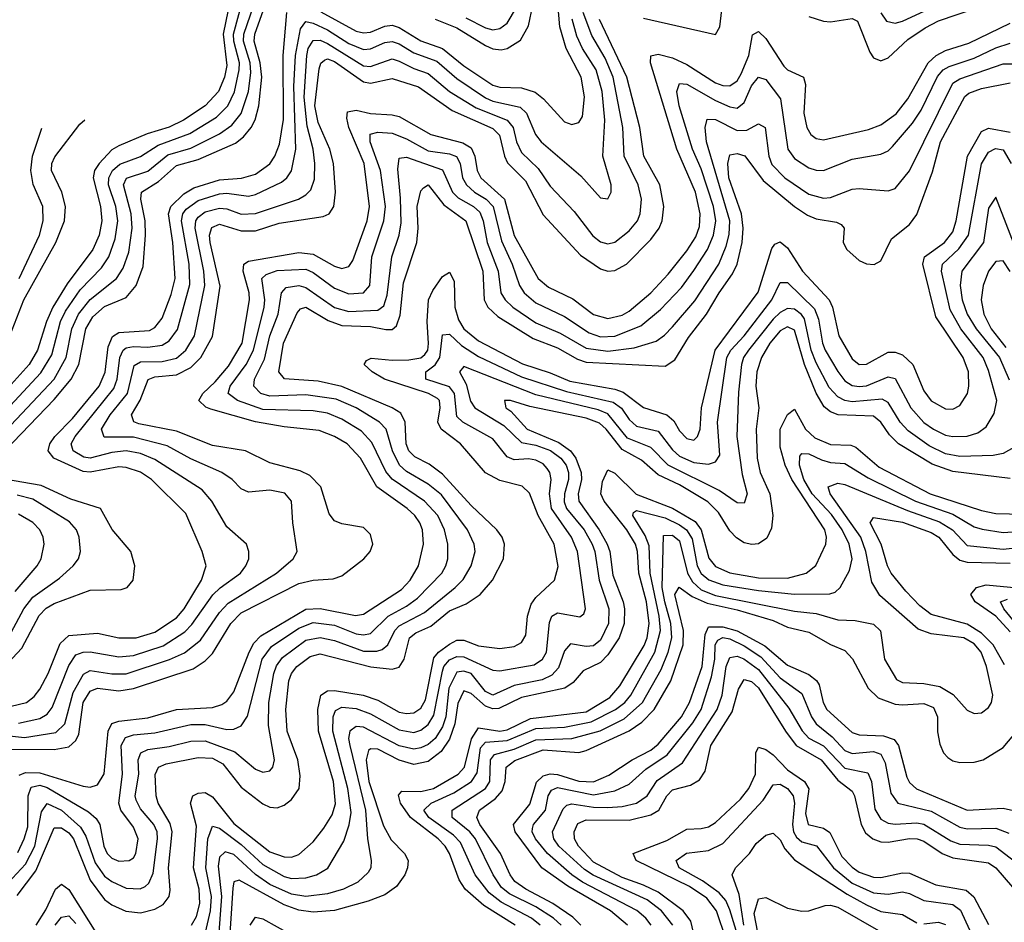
# Model space of a CAD drawing. Header units: inches. Extents: x 1305375 to 1407406, y 744550 to 841633.
# Tile 172 of 256: x 1315114 to 1317854, y 825018 to 827530. Entities that reach past the tile are written whole.
import ezdxf

# ---------------------------------------------------------------- set-up
doc = ezdxf.new("R2010")
doc.units = ezdxf.units.IN
doc.header["$MEASUREMENT"] = 0
doc.layers.add('B3812', color=7, linetype='Continuous')

msp = doc.modelspace()

# ---------------------------------------------------------------- linework, layer by layer
at = {"layer": 'B3812', "color": 5}
for points, elevation in [([(1315951.7, 827551.7), (1316050, 827498.2), (1316070, 827493), (1316090, 827495.2), (1316130, 827512.3), (1316150, 827514.8), (1316170, 827508), (1316230, 827471.1), (1316290, 827449.4), (1316350, 827401.9), (1316430, 827348), (1316450, 827342), (1316510, 827340.5), (1316547.9, 827327.9), (1316571.3, 827310), (1316630, 827246.1), (1316650, 827238.7), (1316659.3, 827240.7), (1316670, 827243.5), (1316679.5, 827260.5), (1316685, 827315), (1316675.7, 827370), (1316634.3, 827450), (1316617.1, 827510), (1316606.7, 827630)], 2080), ([(1315700.1, 827590), (1315680, 827490), (1315690, 827402), (1315683.7, 827370), (1315666.6, 827330), (1315630, 827290.3), (1315569.1, 827250), (1315530, 827230.9), (1315468, 827212), (1315390, 827179.1), (1315370, 827167.3), (1315334.4, 827130), (1315321.8, 827110), (1315318.6, 827090), (1315339, 827010), (1315342.4, 826970), (1315334.5, 826930), (1315317, 826890), (1315245.4, 826794.6), (1315205.7, 826730), (1315187.9, 826690), (1315162.9, 826610), (1315139.7, 826570), (1315030.5, 826449.5)], 2180), ([(1315050, 826416.1), (1315172.9, 826547.1), (1315202.7, 826597.3), (1315227.2, 826690), (1315241.2, 826718.8), (1315281.9, 826778.1), (1315340.9, 826839.1), (1315361.8, 826870), (1315379.6, 826920.4), (1315386.8, 826970), (1315381.2, 827010), (1315360.9, 827070), (1315361.6, 827090), (1315371.8, 827110), (1315391.9, 827128.1), (1315450, 827149.3), (1315498.8, 827181.2), (1315586.7, 827213.3), (1315661.3, 827258.7), (1315692.5, 827290), (1315711, 827329), (1315724.7, 827390), (1315724.9, 827410), (1315709.6, 827470), (1315708.7, 827490), (1315735.1, 827590)], 2160), ([(1316850, 827534.6), (1317050, 827488.6), (1317062.2, 827510), (1317071.1, 827590)], 2020), ([(1315072.3, 826330), (1315210, 826473.3), (1315257.2, 826530), (1315277.9, 826570), (1315297.4, 826670), (1315317, 826703), (1315350, 826732.2), (1315410, 826757), (1315437.4, 826790), (1315456.9, 826843.1), (1315463.5, 826930), (1315462.8, 826970), (1315450.4, 827030), (1315452.6, 827050), (1315500.2, 827079.8), (1315550, 827123.7), (1315610, 827141.3), (1315714.1, 827185.9), (1315736.5, 827203.5), (1315757.6, 827230), (1315768.5, 827251.5), (1315778.9, 827290), (1315787.2, 827370), (1315782.8, 827410), (1315766.2, 827470), (1315768.2, 827490), (1315796.9, 827570)], 2120), ([(1315074.1, 826385.9), (1315209.5, 826530), (1315242.8, 826590), (1315259.1, 826670), (1315277.4, 826710), (1315310, 826751.7), (1315382.9, 826810), (1315401.9, 826838.1), (1315417, 826883), (1315426.4, 826950), (1315424.1, 826990), (1315402.1, 827070), (1315411, 827089), (1315470, 827108.7), (1315526.3, 827153.7), (1315590, 827172.7), (1315670, 827212.3), (1315703.9, 827236.1), (1315730, 827268.8), (1315750, 827330), (1315756.7, 827383.3), (1315754.6, 827410), (1315736.9, 827470), (1315737.2, 827490), (1315765.2, 827570)], 2140), ([(1316270, 827531.2), (1316330, 827507.7), (1316410, 827457.8), (1316430, 827448.8), (1316453.5, 827446.5), (1316470, 827450.1), (1316507.1, 827472.9), (1316530, 827512.7), (1316541.3, 827570)], 2120), ([(1316355.2, 827535.2), (1316410, 827506.8), (1316430, 827502.1), (1316450, 827505.6), (1316470, 827519.9), (1316496.6, 827563.4)], 2140), ([(1317310, 827538.8), (1317350, 827525.4), (1317370, 827524.3), (1317430, 827533.2), (1317445.5, 827525.5), (1317479.6, 827439.6), (1317490, 827423.9), (1317510, 827415.3), (1317530, 827423.4), (1317585.1, 827474.9), (1317633, 827507), (1317670, 827526.4), (1317777, 827563)], 2020), ([(1317510, 827549.2), (1317525.8, 827525.8), (1317550, 827520.6), (1317570, 827525.6), (1317668.8, 827571.2)], 2040), ([(1315010, 825545.5), (1315127.5, 825532.5), (1315214, 825546), (1315238.9, 825570), (1315262.3, 825657.7), (1315291.3, 825708.7), (1315310, 825718.4), (1315370, 825709.8), (1315410, 825709.8), (1315530.8, 825749.2), (1315572.1, 825767.9), (1315616.6, 825803.4), (1315670, 825880.6), (1315694.1, 825905.9), (1315828.1, 825990), (1315874.4, 826030), (1315885.5, 826050), (1315873.4, 826130), (1315869.9, 826190), (1315851.9, 826211.9), (1315810, 826221), (1315750, 826215.4), (1315730, 826224.7), (1315704.7, 826250), (1315676, 826270), (1315590, 826307.4), (1315524.1, 826344.1), (1315430, 826367.8), (1315348.5, 826368.5), (1315341.2, 826390), (1315365.1, 826430), (1315414.1, 826490), (1315432.2, 826567.8), (1315450, 826577.5), (1315510, 826578.5), (1315550, 826588.3), (1315576, 826610), (1315600.1, 826650), (1315629.1, 826790), (1315626.3, 826830), (1315601.9, 826950), (1315603.7, 826970), (1315610, 826980.1), (1315630, 826995.5), (1315670, 827005.5), (1315690, 827003.8), (1315730, 826988.8), (1315770, 826990.3), (1315889.4, 827030.6), (1315910, 827042.2), (1315923.4, 827056.6), (1315933.6, 827086.4), (1315934.6, 827130), (1315930.2, 827170), (1315913.9, 827233.9), (1315905.5, 827314.5), (1315913, 827430), (1315916.6, 827450), (1315930, 827471.8), (1315950, 827473), (1315970, 827463.6), (1316070, 827401.5), (1316090, 827399.3), (1316150, 827421), (1316170, 827414.7), (1316210, 827394), (1316250, 827380.4), (1316310, 827330), (1316384.2, 827284.2), (1316470.5, 827250.5), (1316487.2, 827230), (1316496, 827190), (1316510, 827159.9), (1316556.1, 827116.1), (1316590, 827066.9), (1316656.4, 826996.4), (1316708.5, 826928.5), (1316730, 826912), (1316750, 826906.6), (1316770, 826910.6), (1316810, 826941.9), (1316832.4, 826970), (1316840.7, 826990), (1316843.8, 827030), (1316835.1, 827070), (1316795.9, 827150), (1316791.9, 827230), (1316764.8, 827370), (1316742.7, 827422.7), (1316705.7, 827485.7), (1316681.3, 827550)], 2040), ([(1315090, 825619.8), (1315132.7, 825630), (1315154, 825646), (1315170, 825666.5), (1315192.7, 825710), (1315226, 825794), (1315250, 825816.3), (1315330, 825822.7), (1315390, 825809.5), (1315437.4, 825810), (1315490, 825825.2), (1315550, 825865.8), (1315571, 825890), (1315619.4, 825970), (1315632.5, 826010), (1315621.3, 826050), (1315575.6, 826155.6), (1315480.3, 826250), (1315450, 826270.5), (1315410, 826284), (1315390, 826285.7), (1315310, 826270.9), (1315290, 826272.3), (1315208.9, 826310), (1315193, 826330), (1315197.9, 826350), (1315211.3, 826370), (1315260.2, 826419.8), (1315334.5, 826510), (1315351.2, 826548.8), (1315360.2, 826619.8), (1315371.9, 826648.1), (1315390, 826659.3), (1315474.8, 826665.2), (1315490, 826673.1), (1315510, 826698.9), (1315535.2, 826764.8), (1315546.2, 826810), (1315539.5, 826910), (1315528, 826990), (1315534, 827010), (1315570, 827045.2), (1315598, 827062), (1315670, 827084.7), (1315730.8, 827089.2), (1315770, 827100.1), (1315810, 827128.9), (1315824, 827150), (1315836.2, 827183.8), (1315848.1, 827251.9), (1315847.3, 827430), (1315857.4, 827550)], 2080), ([(1315050, 825499.9), (1315210, 825499.3), (1315250, 825506), (1315270, 825524), (1315278.3, 825541.7), (1315290.6, 825629.4), (1315310, 825661.3), (1315330, 825669.3), (1315390, 825662.5), (1315430, 825668.4), (1315596.4, 825723.6), (1315630, 825745.5), (1315650, 825766.4), (1315700.9, 825850), (1315730, 825879.6), (1315890, 825961), (1315930, 825970.5), (1315985.7, 825974.3), (1316010, 825982.4), (1316071.6, 826030), (1316089.3, 826050), (1316096.3, 826070), (1316090, 826097.5), (1316070, 826116.7), (1316010, 826126.6), (1315990, 826135.6), (1315974.8, 826154.8), (1315951.7, 826230), (1315921.3, 826261.3), (1315894.1, 826274.1), (1315810, 826296.5), (1315742, 826330), (1315650, 826344.6), (1315550, 826384.7), (1315445.1, 826405.1), (1315431.2, 826411.2), (1315424.5, 826430), (1315449.2, 826470.8), (1315471.1, 826528.9), (1315490, 826536.5), (1315550, 826542), (1315590, 826561.7), (1315617.4, 826590), (1315650, 826647.9), (1315671.6, 826788.4), (1315644.1, 826910), (1315642, 826930), (1315648, 826952), (1315670, 826961), (1315730, 826942.7), (1315770, 826942.2), (1315836, 826964), (1315958.2, 826981.8), (1315974.9, 826990), (1315988.2, 827010), (1315992.7, 827050), (1315986.7, 827130), (1315976.3, 827170), (1315944.2, 827244.2), (1315935.1, 827290), (1315946.8, 827393.2), (1315951.5, 827408.5), (1315962.3, 827417.7), (1315970, 827420.6), (1315990, 827413.9), (1316070, 827357.4), (1316090, 827353.2), (1316150, 827366.2), (1316223.5, 827343.5), (1316317.2, 827277.2), (1316430, 827227), (1316448.7, 827208.7), (1316462.5, 827150), (1316471.2, 827131.2), (1316521.2, 827081.2), (1316570, 826987.1), (1316674.3, 826874.3), (1316730, 826836.7), (1316750, 826830.4), (1316770, 826832.1), (1316802.1, 826850), (1316870, 826918), (1316893.3, 826950), (1316901.5, 826970), (1316905.8, 827010), (1316895.4, 827070), (1316850.5, 827150), (1316839.7, 827230), (1316803.3, 827370), (1316727.3, 827530)], 2020), ([(1315110, 825572.3), (1315170, 825584.9), (1315190, 825597.6), (1315203.9, 825616.1), (1315250, 825732.9), (1315270, 825762.2), (1315290, 825770.1), (1315310, 825771.1), (1315390, 825757.1), (1315430, 825760.3), (1315512.7, 825787.3), (1315573.6, 825826.4), (1315593, 825847), (1315651, 825929), (1315671.1, 825948.9), (1315728.5, 825990), (1315743.2, 826010), (1315750.9, 826030), (1315751.6, 826050), (1315744.9, 826070), (1315690, 826118.4), (1315648.1, 826190), (1315621.5, 826221.5), (1315490, 826306.4), (1315450, 826322.3), (1315410, 826329.7), (1315370, 826325.6), (1315310, 826309.4), (1315292.1, 826312.1), (1315262.8, 826330), (1315257, 826350), (1315268.2, 826370), (1315376, 826504), (1315385.3, 826530), (1315392.4, 826590), (1315401.8, 826610), (1315410, 826616.9), (1315430, 826620.9), (1315470, 826618.8), (1315510, 826624.5), (1315530, 826636.3), (1315552.4, 826667.6), (1315587.2, 826792.8), (1315585.2, 826850), (1315564.1, 826970), (1315567.7, 826990), (1315577.3, 827002.7), (1315610, 827027), (1315670, 827045.5), (1315690, 827047.1), (1315750, 827038.6), (1315770, 827043), (1315842, 827078), (1315857.2, 827090), (1315870.4, 827109.6), (1315882.1, 827170), (1315876.1, 827343.9), (1315881, 827430), (1315895.2, 827504.8), (1315910, 827524.8), (1315930, 827520.5), (1315970, 827501.7), (1316030, 827463.6), (1316070, 827447.3), (1316090, 827449.1), (1316130, 827466.6), (1316150, 827469.1), (1316170, 827462.4), (1316210, 827437.7), (1316274.4, 827414.4), (1316330, 827366.3), (1316410, 827312.3), (1316430, 827303.4), (1316506.1, 827286.1), (1316524.1, 827270), (1316548.6, 827210), (1316564.9, 827190), (1316675.3, 827095.3), (1316730, 827034), (1316750, 827031.7), (1316759.5, 827050), (1316759.3, 827070), (1316736.2, 827150), (1316742.2, 827250), (1316734.5, 827330), (1316717.5, 827390), (1316679.8, 827450), (1316664.5, 827484.5), (1316651, 827531)], 2060), ([(1315112.3, 825427.7), (1315130, 825434.7), (1315170, 825434.3), (1315290, 825396.5), (1315310, 825394.5), (1315330, 825400.3), (1315349.2, 825430.8), (1315359.8, 825550), (1315370, 825571), (1315390, 825577.5), (1315470, 825587.3), (1315550, 825610.3), (1315650, 825616.3), (1315675.9, 825624.1), (1315690, 825633.3), (1315710, 825659.5), (1315752, 825770), (1315765.1, 825794.9), (1315784.3, 825815.7), (1315910, 825889.2), (1315950, 825891.4), (1316048.1, 825871.9), (1316070, 825875.9), (1316176.1, 825943.9), (1316199.9, 825970), (1316223.6, 826010), (1316237.3, 826070), (1316234.7, 826110), (1316227.2, 826130), (1316213.7, 826150), (1316191.9, 826170), (1316107.4, 826230), (1316062, 826310), (1316024.8, 826350), (1315990, 826369.9), (1315946.9, 826386.9), (1315850, 826396.7), (1315770, 826410.7), (1315645.7, 826445.7), (1315631.2, 826451.2), (1315612.6, 826470), (1315623, 826490), (1315658, 826522), (1315694.7, 826565.3), (1315732.5, 826630), (1315753.5, 826750), (1315752.3, 826770), (1315735.2, 826830), (1315737.1, 826850), (1315750, 826858.2), (1315890, 826881.7), (1315930, 826877.7), (1315990, 826843.8), (1316010, 826837.9), (1316030, 826843.1), (1316040.6, 826859.4), (1316080.5, 826970), (1316087.3, 827010), (1316072, 827130), (1316029.4, 827230), (1316023.9, 827256.1), (1316026.2, 827273.8), (1316050, 827278.6), (1316090, 827268.6), (1316150, 827265.6), (1316170, 827260.3), (1316257.5, 827210), (1316347.2, 827187.2), (1316370, 827173.4), (1316379.8, 827150), (1316386.8, 827110), (1316396.5, 827090), (1316462.6, 827030), (1316489.6, 826929.6), (1316556.9, 826810), (1316585.3, 826785.3), (1316653, 826753), (1316710, 826709.1), (1316750, 826698), (1316790, 826707.2), (1316810, 826718.5), (1316869.6, 826770), (1316918.6, 826821.4), (1316970, 826886.4), (1316994.8, 826925.2), (1317005.2, 826954.8), (1317007, 826990), (1316994.1, 827050), (1316942.6, 827170), (1316869.4, 827410), (1316870.4, 827429.6), (1316890, 827434.1), (1316930, 827423.6), (1316970, 827405.3), (1317050, 827354.4), (1317070, 827346.9), (1317090, 827346.1), (1317110, 827360.1), (1317121, 827379), (1317142.4, 827430), (1317152.6, 827487.4), (1317170, 827496.6), (1317190, 827477.7), (1317240.5, 827400.5), (1317250.7, 827390.7), (1317294.6, 827370), (1317300.3, 827350), (1317295.8, 827270), (1317303.7, 827230), (1317315.3, 827210), (1317330, 827199), (1317350, 827196), (1317475.3, 827224.7), (1317510, 827237.5), (1317552.3, 827267.7), (1317584.9, 827310), (1317641.6, 827410), (1317664, 827430), (1317690, 827443.8), (1317755.3, 827464.7), (1317870, 827520.6)], 1980), ([(1315108.1, 825211.9), (1315126.5, 825250), (1315135.9, 825284.1), (1315137.3, 825370), (1315145.5, 825394.5), (1315170, 825399.5), (1315190, 825393.1), (1315305.5, 825325.5), (1315326.6, 825306.6), (1315336.9, 825290), (1315348.1, 825230), (1315357.5, 825210), (1315370, 825196.5), (1315390, 825187.8), (1315418, 825190), (1315430, 825197.8), (1315437, 825210), (1315443.3, 825250), (1315430, 825282.8), (1315395.3, 825330), (1315389.6, 825350), (1315400, 825430), (1315396.5, 825510), (1315408.1, 825531.9), (1315430, 825539.8), (1315490, 825545), (1315590, 825568.2), (1315630, 825568.1), (1315690, 825554.6), (1315710, 825555.7), (1315730, 825564.7), (1315747.9, 825592.1), (1315788.7, 825750), (1315814.3, 825785.7), (1315890, 825836.9), (1315930, 825852.5), (1315990, 825844.9), (1316050, 825820.9), (1316070, 825818), (1316090, 825822.1), (1316138.7, 825870), (1316190, 825897.6), (1316220.3, 825919.7), (1316288, 825990), (1316299.2, 826010), (1316305.3, 826030), (1316305.4, 826070), (1316296.2, 826110), (1316276.8, 826150), (1316240.3, 826190), (1316150, 826251.2), (1316132.9, 826272.9), (1316093.5, 826353.5), (1316064.7, 826384.7), (1316010, 826417.8), (1315970, 826434.6), (1315930, 826441.5), (1315790, 826444.8), (1315719.5, 826470), (1315693.7, 826490), (1315699.8, 826510), (1315744.3, 826570), (1315764.1, 826610), (1315793.7, 826730), (1315795.9, 826750), (1315787.4, 826810), (1315799.1, 826820.9), (1315830, 826831.5), (1315910, 826835.2), (1315930, 826826.5), (1315990, 826782.8), (1316030, 826767.3), (1316070, 826769.7), (1316087.8, 826790), (1316093.5, 826870), (1316127.3, 826970), (1316131.3, 827010), (1316117.8, 827110), (1316089.2, 827190), (1316089.1, 827210.9), (1316110, 827216.8), (1316150, 827214.1), (1316190, 827198), (1316250, 827165.1), (1316310, 827156.6), (1316329.2, 827149.2), (1316339.3, 827130), (1316346.2, 827090), (1316356.7, 827070), (1316379, 827050), (1316411.8, 827030), (1316431.5, 827010), (1316454.2, 826914.2), (1316484.3, 826850), (1316504.5, 826790), (1316517.4, 826770), (1316550, 826741.9), (1316630, 826704.3), (1316698.1, 826658.1), (1316730, 826647.8), (1316770, 826649), (1316841.8, 826678.2), (1316896.9, 826723.1), (1316954.9, 826785.1), (1316990, 826831.7), (1317028.1, 826890), (1317044.6, 826930), (1317050.8, 826970), (1317044.4, 827010), (1317010, 827114.6), (1316986, 827170), (1316948.7, 827290), (1316942.6, 827330), (1316950, 827352.3), (1316970, 827350.7), (1317050, 827304.9), (1317090, 827287.2), (1317110, 827284.1), (1317130, 827299.3), (1317150, 827345.9), (1317170, 827370.1), (1317190, 827363.4), (1317230.7, 827310), (1317251.6, 827170), (1317270, 827143.3), (1317310, 827117.4), (1317330, 827110.9), (1317350, 827110.5), (1317430, 827141.5), (1317510, 827155.7), (1317530, 827165), (1317542.9, 827177.1), (1317598.4, 827241.6), (1317621.8, 827278.2), (1317667.9, 827372.1), (1317683.5, 827390), (1317700.1, 827399.9), (1317770, 827423.2), (1317830, 827451.6), (1317870, 827464.8)], 1960), ([(1315070, 825114.8), (1315130, 825180.2), (1315155.4, 825230), (1315174.5, 825325.5), (1315190, 825348.9), (1315230, 825330.5), (1315283.1, 825283.1), (1315298.1, 825258.1), (1315323.4, 825183.4), (1315350, 825146.1), (1315370, 825131.3), (1315410, 825113.4), (1315448.9, 825111.1), (1315462.6, 825117.4), (1315473.2, 825126.8), (1315485, 825155), (1315497.6, 825250), (1315495.9, 825270), (1315486.9, 825290), (1315450, 825333.9), (1315437.5, 825357.5), (1315435.1, 825370), (1315445.3, 825430), (1315443.4, 825470), (1315450.7, 825489.3), (1315470, 825498.8), (1315530, 825507.1), (1315590, 825521.9), (1315630, 825523.4), (1315712.6, 825492.6), (1315770, 825444.1), (1315790, 825436.3), (1315810, 825439.7), (1315818.4, 825450), (1315822.7, 825470), (1315806.1, 825566.1), (1315807, 825630), (1315821.2, 825710), (1315828.5, 825731.5), (1315845.3, 825754.7), (1315910, 825802.9), (1315949.4, 825810.6), (1315990, 825802.6), (1316070, 825773), (1316107.4, 825772.6), (1316122.4, 825777.6), (1316138, 825790), (1316157.8, 825830), (1316170, 825842.8), (1316240, 825880), (1316325.4, 825950), (1316347.5, 825972.5), (1316370.3, 826010), (1316380.7, 826050), (1316378.2, 826070), (1316359.7, 826110), (1316287.7, 826207.7), (1316250, 826237.7), (1316190, 826272.4), (1316170.6, 826290.6), (1316151, 826330), (1316133.8, 826390), (1316114.7, 826410), (1316049.9, 826450), (1315994.2, 826474.2), (1315910, 826485.6), (1315810, 826482.3), (1315784.9, 826490), (1315765.2, 826510), (1315767, 826530), (1315795, 826585), (1315810.2, 826650), (1315833, 826710), (1315841.9, 826770), (1315855.2, 826784.8), (1315890, 826790), (1315910, 826784.9), (1315990, 826729.1), (1316030, 826717.4), (1316110, 826721.9), (1316126.8, 826733.2), (1316136.5, 826763.5), (1316149.6, 826870), (1316169.3, 826930.7), (1316175, 826965), (1316173.7, 827033.7), (1316165.6, 827114.4), (1316170, 827144.2), (1316190, 827147.5), (1316290, 827112.3), (1316317.6, 827050), (1316333.8, 827033.8), (1316376.4, 827010), (1316394, 826994), (1316403.5, 826970), (1316414.2, 826910), (1316445, 826830), (1316452.6, 826770), (1316465, 826750), (1316485.6, 826730), (1316550, 826686.5), (1316617.4, 826657.4), (1316690, 826615.9), (1316750, 826607.4), (1316823.5, 826616.5), (1316884.9, 826635.1), (1316908.4, 826651.6), (1316930, 826674.9), (1316992.1, 826747.9), (1317059, 826850), (1317079.9, 826900.1), (1317087.8, 826932.2), (1317089.5, 826970.5), (1317025.2, 827190), (1317021.4, 827230), (1317026.9, 827253.1), (1317050, 827252.2), (1317110, 827222), (1317137.4, 827222.6), (1317170, 827240.5), (1317188, 827230), (1317197.9, 827150), (1317206.9, 827126.9), (1317243.3, 827090), (1317310, 827044.1), (1317350, 827033.3), (1317370, 827035.5), (1317430, 827057.9), (1317450, 827060.5), (1317530, 827053.4), (1317550, 827060.2), (1317590, 827109.4), (1317710, 827353.5), (1317730, 827365.7), (1317850, 827407.1), (1317886.8, 827406.8)], 1940), ([(1315107.1, 825092.9), (1315159, 825161), (1315210, 825281.2), (1315230, 825281.1), (1315250, 825267.3), (1315263.6, 825250), (1315310, 825135.3), (1315350, 825081.8), (1315370, 825066.5), (1315408.6, 825048.6), (1315450, 825044.4), (1315490, 825054.3), (1315512.5, 825067.5), (1315529.9, 825090), (1315532.2, 825107.8), (1315527.6, 825170), (1315537.7, 825270), (1315532.8, 825292.8), (1315498.9, 825350), (1315493.6, 825370), (1315490.5, 825429.5), (1315499.7, 825450), (1315520.9, 825459.1), (1315610, 825477), (1315650, 825474.7), (1315679.2, 825459.2), (1315730, 825394.2), (1315790, 825348), (1315810, 825338.5), (1315830, 825336.3), (1315850, 825344.4), (1315870, 825359.6), (1315891.3, 825390), (1315894.1, 825425.9), (1315888.1, 825470), (1315857.7, 825550), (1315854.4, 825610), (1315862.5, 825690), (1315869.6, 825710.4), (1315884.5, 825730), (1315922.4, 825757.6), (1315950, 825765.2), (1316090.9, 825729.1), (1316150, 825722.4), (1316170, 825728), (1316183.7, 825750), (1316198.8, 825810), (1316216.4, 825823.6), (1316257.6, 825842.4), (1316310, 825884.5), (1316355.8, 825904.2), (1316395, 825930), (1316429, 825970), (1316460.3, 826030), (1316463, 826070), (1316455.9, 826090), (1316441.7, 826110), (1316370, 826178), (1316290, 826265.5), (1316252.9, 826292.9), (1316213, 826313), (1316196.9, 826330), (1316189.3, 826350), (1316186.8, 826410), (1316174.7, 826434.7), (1316150.5, 826450), (1316010, 826509.2), (1315944, 826524), (1315850.7, 826530.7), (1315835.1, 826550), (1315847.6, 826630), (1315885.9, 826714.1), (1315894.9, 826725.1), (1315910, 826729.7), (1315972.5, 826692.5), (1316010, 826679.3), (1316090, 826676.4), (1316132.7, 826667.3), (1316150, 826668), (1316162.1, 826677.9), (1316172.6, 826707.4), (1316182, 826798), (1316218.6, 826910), (1316222.2, 826950), (1316220.1, 827010), (1316230, 827053.4), (1316237.6, 827062.4), (1316250.3, 827070.3), (1316294.3, 827014.3), (1316354.7, 826970), (1316402.3, 826830), (1316406.1, 826750), (1316416.1, 826730), (1316443.9, 826703.9), (1316542.5, 826642.5), (1316610, 826616.4), (1316665.6, 826585.6), (1316690, 826577.3), (1316910, 826565.5), (1316936.5, 826583.5), (1316974.9, 826645.1), (1317025.2, 826710), (1317059.8, 826770), (1317097.6, 826822.4), (1317110.4, 826850), (1317123.7, 826910), (1317127.1, 826950), (1317121.9, 826990), (1317087.3, 827090), (1317083.9, 827130), (1317090, 827154), (1317110, 827157.8), (1317131.1, 827151.1), (1317182.5, 827082.5), (1317270, 827010.1), (1317306, 826986), (1317330, 826975.5), (1317386.3, 826966.3), (1317400, 826960), (1317408.4, 826950), (1317405.4, 826910), (1317415, 826890), (1317450, 826860.1), (1317470, 826850.2), (1317491.8, 826848.2), (1317510, 826858.9), (1317539.6, 826920.4), (1317590, 826959.6), (1317610, 826988), (1317653.7, 827106.3), (1317676.4, 827190), (1317743.9, 827316.1), (1317754.6, 827325.4), (1317790, 827338.6), (1317870, 827354.5)], 1920), ([(1315086.7, 826650), (1315125.2, 826750), (1315214.7, 826910), (1315238.5, 826970), (1315241.5, 827010), (1315231.4, 827050), (1315202.3, 827110), (1315203.5, 827130), (1315211.3, 827148.7), (1315281.1, 827238.9), (1315295.2, 827251.1)], 2220), ([(1315112.5, 826810), (1315168.8, 826930), (1315179, 826970), (1315178.4, 827010), (1315151, 827071), (1315144.4, 827110), (1315149.7, 827150.3), (1315175.4, 827227.6)], 2240), ([(1315591.6, 825010), (1315605.7, 825034.3), (1315614.8, 825070), (1315613.2, 825110), (1315597.7, 825170), (1315605.4, 825285.4), (1315589.2, 825350), (1315595.7, 825370), (1315610, 825377.9), (1315630, 825378.9), (1315650, 825367.5), (1315710, 825292.7), (1315810, 825214.3), (1315850, 825199.8), (1315870, 825199.2), (1315890, 825206.8), (1315930, 825242), (1315960.1, 825279.9), (1315983.3, 825316.7), (1315992.5, 825347.5), (1315987.3, 825410), (1315944.9, 825550), (1315942.9, 825610), (1315952, 825650), (1315970, 825662.2), (1315990, 825663.2), (1316069.9, 825649.9), (1316110, 825635.8), (1316170, 825602.8), (1316190, 825598.9), (1316210, 825601.3), (1316230, 825614.4), (1316242.5, 825637.5), (1316265.8, 825754.2), (1316279.3, 825770), (1316310, 825791.9), (1316330, 825802.8), (1316350, 825803.1), (1316390, 825787.6), (1316450, 825780.4), (1316490, 825785.9), (1316510, 825796.8), (1316522.5, 825817.5), (1316526.7, 825870), (1316536.8, 825903.2), (1316550, 825922.4), (1316602.2, 825970), (1316611.9, 826008.1), (1316601.3, 826070), (1316556.9, 826150), (1316532.2, 826212.2), (1316512, 826232), (1316450, 826247.6), (1316410, 826268.8), (1316339.9, 826350), (1316286.1, 826390), (1316277.1, 826410), (1316284, 826450), (1316281.7, 826470), (1316276.2, 826476.2), (1316251, 826490), (1316128.4, 826530), (1316094.4, 826550), (1316071.9, 826570), (1316078.7, 826581.3), (1316091.9, 826588.1), (1316150, 826582), (1316196.9, 826583.1), (1316230, 826588.6), (1316241.4, 826598.6), (1316249.7, 826610), (1316251.6, 826628.4), (1316247.5, 826690), (1316251.5, 826750), (1316263.3, 826776.7), (1316290, 826815.1), (1316310, 826827.3), (1316322.3, 826802.3), (1316324.6, 826730), (1316334.7, 826694.7), (1316350, 826669.2), (1316390, 826635.9), (1316512.4, 826572.4), (1316590, 826547.3), (1316644.2, 826524.2), (1316770, 826501.3), (1316793.3, 826493.3), (1316850, 826451), (1316914.5, 826430), (1316933.7, 826413.7), (1316950, 826386), (1316970, 826364.6), (1316990, 826359.8), (1317000.2, 826370), (1317007.6, 826390), (1317011, 826450), (1317049.4, 826610), (1317168.7, 826771.3), (1317206.4, 826893.6), (1317214.7, 826905.3), (1317230, 826911.7), (1317250, 826895.4), (1317292.2, 826830), (1317366, 826750), (1317375.9, 826730), (1317392.9, 826650), (1317430, 826586.1), (1317450, 826570.1), (1317470, 826571.6), (1317530, 826604.7), (1317550, 826604.8), (1317570, 826597.7), (1317598.7, 826570), (1317630, 826497.3), (1317650, 826469.7), (1317690, 826447), (1317710, 826446.1), (1317730, 826455.9), (1317751.2, 826490), (1317755.3, 826510), (1317753.5, 826550), (1317739.1, 826590), (1317663.4, 826703.4), (1317627.3, 826850), (1317631.5, 826870), (1317687.6, 826910), (1317710, 826939.8), (1317719.5, 826970), (1317751.3, 827150), (1317790, 827218.6), (1317810, 827228.5), (1317870, 827217)], 1880), ([(1315630.8, 824990), (1315645, 825050), (1315647, 825090), (1315631.5, 825170), (1315637.2, 825250), (1315650, 825285.8), (1315670, 825280.1), (1315730, 825234.3), (1315790, 825179.3), (1315850, 825145.3), (1315870, 825140.3), (1315910, 825141.6), (1315939.3, 825150), (1315970.9, 825169.1), (1316015.8, 825244.2), (1316030.6, 825289.4), (1316036, 825324), (1316026.7, 825390), (1315985, 825550), (1315985.8, 825590), (1315992.6, 825607.4), (1316010, 825616.5), (1316050, 825612.7), (1316090, 825598.5), (1316170, 825553.4), (1316210, 825546.3), (1316230, 825552.4), (1316250, 825568.5), (1316265.7, 825594.3), (1316290, 825717), (1316294.3, 825730), (1316310, 825748.8), (1316330, 825758.2), (1316350, 825757), (1316430, 825719.4), (1316450, 825718), (1316545.6, 825734.4), (1316568.7, 825750), (1316579.3, 825770), (1316587.6, 825852.4), (1316594.5, 825870), (1316610, 825879.3), (1316672.3, 825867.7), (1316683.5, 825876.5), (1316687.9, 825890), (1316666, 826050), (1316649.4, 826090), (1316594, 826170), (1316588.3, 826210), (1316592.6, 826250), (1316588.8, 826270), (1316581.1, 826281.1), (1316570, 826294), (1316550, 826304.5), (1316530, 826308), (1316490, 826305.3), (1316470, 826313), (1316430, 826363.1), (1316347, 826410), (1316330, 826425.8), (1316323.5, 826490), (1316310, 826507.9), (1316243.4, 826530), (1316244.2, 826550), (1316270, 826569.7), (1316282.7, 826590), (1316290, 826652.9), (1316310, 826655), (1316342.9, 826622.9), (1316390, 826592.5), (1316510, 826536.3), (1316635.5, 826495.5), (1316765.3, 826465.3), (1316788.4, 826448.4), (1316810, 826417), (1316830, 826398.6), (1316890, 826385), (1316930, 826332.8), (1316950, 826315.3), (1316990, 826297.3), (1317030, 826293.2), (1317050, 826299.6), (1317061.9, 826318.1), (1317055.5, 826410), (1317081.9, 826590), (1317092.2, 826610), (1317130, 826650.1), (1317206.9, 826750), (1317230, 826798.3), (1317250, 826798.5), (1317325.1, 826725.1), (1317336.3, 826696.3), (1317347.8, 826630), (1317355.5, 826610), (1317390, 826550.5), (1317410, 826524.9), (1317430, 826512.3), (1317450, 826508.7), (1317470, 826511), (1317530, 826535.6), (1317550, 826531.6), (1317593.5, 826450), (1317630, 826409.4), (1317656.8, 826390), (1317690, 826373.8), (1317710, 826369.8), (1317750, 826370.8), (1317779.7, 826380.3), (1317802.7, 826397.3), (1317825.6, 826434.4), (1317833, 826470), (1317810, 826553.3), (1317794.5, 826590), (1317732.6, 826670), (1317702.7, 826722.7), (1317678.8, 826830), (1317681.5, 826850), (1317727.5, 826892.5), (1317754, 826930), (1317790, 827128.4), (1317810, 827161.1), (1317828.7, 827171.3), (1317850, 827167.3), (1317872.5, 827130)], 1860), ([(1317898.9, 826858.9), (1317830, 827035.6), (1317810, 827005.2), (1317795.4, 826910), (1317735.8, 826830), (1317730.8, 826790), (1317736.1, 826750), (1317750.6, 826710), (1317775.5, 826670), (1317840.2, 826590), (1317867.3, 826527.3)], 1840), ([(1317870, 826829.6), (1317850, 826859.2), (1317830, 826857.1), (1317809.2, 826830), (1317794.3, 826790), (1317789.1, 826750), (1317796.5, 826710), (1317816.6, 826670), (1317857.8, 826617.8)], 1820), ([(1317880.2, 826339.8), (1317850, 826322.5), (1317822.8, 826317.2), (1317730, 826314.5), (1317690, 826321.3), (1317644.1, 826344.1), (1317585.7, 826385.7), (1317563.6, 826410), (1317530, 826464.2), (1317513.9, 826473.9), (1317430, 826466.5), (1317410, 826469.8), (1317390, 826480.1), (1317366, 826506), (1317330, 826574.6), (1317316, 826610), (1317297.3, 826697.3), (1317289.4, 826709.4), (1317270, 826724.3), (1317250, 826726.3), (1317230, 826715.1), (1317210, 826696.1), (1317141.3, 826610), (1317127.9, 826590), (1317122, 826570), (1317113.8, 826493.8), (1317109.6, 826370.4), (1317123.8, 826263.8), (1317137.7, 826210), (1317130, 826184.3), (1317110, 826185.8), (1317060, 826220), (1316917.9, 826290), (1316870, 826339.4), (1316805.1, 826365.1), (1316750, 826432.8), (1316723.8, 826443.8), (1316550, 826486.4), (1316350, 826564.6), (1316337.5, 826550), (1316355.9, 826515.9), (1316368.4, 826468.4), (1316380.1, 826450), (1316460.9, 826400.9), (1316510, 826353.6), (1316550, 826345.8), (1316591.2, 826331.2), (1316619.2, 826310), (1316633.9, 826290), (1316640.6, 826270), (1316640.6, 826250), (1316629.4, 826210), (1316628.5, 826188.5), (1316635.3, 826170), (1316684.2, 826110), (1316706.6, 826070), (1316713.9, 826050), (1316726.4, 825970), (1316753.4, 825890), (1316752.5, 825850), (1316730, 825803.4), (1316710, 825787.5), (1316690, 825785.3), (1316646.6, 825793.4), (1316630, 825773.5), (1316613.4, 825726.6), (1316594.6, 825705.4), (1316567.5, 825692.5), (1316490, 825677.3), (1316430.1, 825649.9), (1316410, 825660.1), (1316370, 825710), (1316350, 825717.3), (1316330, 825714.2), (1316307.9, 825670), (1316299.2, 825590), (1316290, 825561.7), (1316269.4, 825530), (1316250, 825513.3), (1316230, 825503.6), (1316210, 825500.2), (1316170, 825509.4), (1316070, 825560.9), (1316050, 825562.9), (1316032.2, 825550), (1316029.1, 825530), (1316032.8, 825510), (1316076.3, 825330), (1316081.7, 825250), (1316091.5, 825190), (1316090.5, 825170), (1316083.4, 825156.6), (1316054.7, 825130), (1316014.3, 825110), (1315970, 825097.3), (1315910, 825090.3), (1315870, 825096.2), (1315810, 825123.3), (1315770, 825150.9), (1315710, 825206.8), (1315685.9, 825214.1), (1315670, 825199.1), (1315665.9, 825174.1), (1315675.3, 825090), (1315667.9, 824990)], 1840), ([(1317870, 826253.5), (1317710, 826272.6), (1317652.7, 826292.7), (1317559.4, 826350), (1317534.4, 826374.4), (1317510, 826410.1), (1317490, 826426.9), (1317391.3, 826430), (1317370, 826438.7), (1317352.6, 826452.6), (1317330.3, 826490.3), (1317297.9, 826570), (1317270, 826666.2), (1317250, 826675.2), (1317230, 826663.7), (1317201.4, 826630), (1317177.6, 826590), (1317165.3, 826550), (1317162.3, 826510), (1317170.2, 826450), (1317162.9, 826390), (1317166.1, 826310), (1317174, 826270), (1317201, 826210), (1317209.6, 826150), (1317205.4, 826114.6), (1317192.5, 826087.5), (1317170, 826071.6), (1317150.6, 826069.4), (1317130, 826073.9), (1317107.9, 826087.9), (1317090, 826107.8), (1317058.6, 826158.6), (1317028.3, 826188.3), (1316950, 826235.5), (1316890, 826263), (1316844.3, 826304.3), (1316790, 826334), (1316745.8, 826390), (1316727.1, 826407.1), (1316690, 826421), (1316533.2, 826453.2), (1316479.3, 826470), (1316463, 826470), (1316466.1, 826450), (1316480.5, 826440.5), (1316525.9, 826390), (1316613.6, 826353.6), (1316646.7, 826330), (1316661.2, 826310), (1316676.3, 826270), (1316676.8, 826250), (1316667.6, 826210), (1316669.3, 826190), (1316726.5, 826110), (1316748.9, 826070), (1316755.8, 826050), (1316764.2, 825984.2), (1316792.8, 825910), (1316796.9, 825890), (1316795.6, 825850), (1316781.4, 825810), (1316750, 825762.2), (1316730, 825740.9), (1316681.7, 825718.3), (1316654.2, 825685.8), (1316630.5, 825670), (1316510, 825644.1), (1316447, 825613), (1316430, 825612.5), (1316410, 825619.7), (1316370, 825654.4), (1316350, 825662.2), (1316333, 825627), (1316324.2, 825570), (1316310, 825527.9), (1316286.5, 825493.5), (1316250, 825465.1), (1316210, 825457.3), (1316170, 825469.3), (1316110, 825499.7), (1316090, 825501), (1316084.1, 825495.9), (1316078.1, 825470), (1316085.7, 825410), (1316126.5, 825286.5), (1316147.4, 825247.4), (1316184.8, 825210), (1316194.7, 825190), (1316193.3, 825170), (1316185, 825150), (1316162.1, 825117.9), (1316130, 825094.6), (1316083.3, 825076.7), (1315989.3, 825050.7), (1315930, 825046.2), (1315890, 825052), (1315850, 825066.8), (1315724.4, 825135.6), (1315710, 825130.9), (1315706.5, 825113.5), (1315695, 824930)], 1820), ([(1316492.9, 825010), (1316405, 825065), (1316353.6, 825110), (1316336.3, 825136.3), (1316309.4, 825209.4), (1316297.6, 825230), (1316278.6, 825250), (1316200.9, 825310), (1316173.6, 825350), (1316167.7, 825372.3), (1316176.9, 825383.1), (1316230, 825381.9), (1316265.6, 825390), (1316333.5, 825430), (1316351.6, 825450), (1316371.3, 825528.7), (1316390, 825558.9), (1316450, 825550), (1316470, 825553.3), (1316534.8, 825585.2), (1316690, 825603.4), (1316756.1, 825643.9), (1316784.1, 825675.9), (1316851.6, 825788.4), (1316860, 825810), (1316865.7, 825850), (1316857.5, 825910), (1316836.4, 825990), (1316833, 826050), (1316827.6, 826070), (1316803.1, 826110), (1316739.9, 826190), (1316730.7, 826210), (1316735.3, 826244.7), (1316750, 826276.9), (1316770, 826267.5), (1316829.4, 826209.4), (1316930, 826170.4), (1316993.1, 826133.1), (1317010.4, 826110), (1317031.4, 826031.4), (1317050, 826008.1), (1317090, 825990.6), (1317170, 825977.1), (1317250, 825975.3), (1317302.3, 825990), (1317329.1, 826010.9), (1317357.2, 826070), (1317358.6, 826090), (1317353.8, 826110), (1317261.9, 826250), (1317243.9, 826290), (1317230, 826340.2), (1317230, 826390.7), (1317250, 826431.3), (1317270, 826445.6), (1317300.2, 826390), (1317326.6, 826366.6), (1317370, 826347.9), (1317426.3, 826346.3), (1317440.7, 826340.7), (1317504.9, 826284.9), (1317647.7, 826210), (1317790, 826164), (1317830, 826155.3), (1317906.3, 826153.7)], 1780), ([(1316561.9, 825010), (1316537.9, 825030), (1316453.9, 825073.9), (1316419.7, 825099.7), (1316381.1, 825150), (1316340.6, 825240.6), (1316320.5, 825260.5), (1316252.4, 825310), (1316238.7, 825330), (1316258.7, 825350), (1316321.5, 825378.5), (1316371.1, 825410), (1316386.3, 825433.7), (1316396.3, 825503.7), (1316410, 825519.8), (1316470, 825523.6), (1316550, 825557.7), (1316630, 825561.5), (1316704, 825576), (1316771.9, 825610), (1316797.4, 825630), (1316813.9, 825650), (1316881.1, 825770), (1316896.7, 825830), (1316892.7, 825870), (1316868, 825990), (1316865.3, 826065.3), (1316854.3, 826094.3), (1316819.7, 826150), (1316821.7, 826158.3), (1316830, 826164.1), (1316910, 826143.4), (1316950, 826124.5), (1316969.6, 826110), (1316985, 826085), (1316998.8, 826010), (1317010, 825988.9), (1317031.1, 825971.1), (1317070, 825957.2), (1317170, 825941), (1317270, 825931.2), (1317368.2, 825931.8), (1317382.8, 825937.2), (1317397.1, 825950), (1317423.2, 825996.8), (1317430.6, 826029.4), (1317421.6, 826070), (1317402.7, 826110), (1317372.8, 826152.8), (1317319.2, 826210), (1317295.3, 826250), (1317283.4, 826290), (1317284.6, 826315.4), (1317290, 826323), (1317310, 826322.2), (1317344.8, 826304.8), (1317370, 826297.9), (1317410, 826295.2), (1317474.6, 826254.6), (1317606.2, 826190), (1317710, 826153.9), (1317770, 826118.5), (1317791.8, 826111.8), (1317850, 826102.9), (1317930, 826108.6)], 1760), ([(1315080.6, 825739.4), (1315119.4, 825780.6), (1315167.9, 825872.1), (1315187.7, 825892.3), (1315210, 825905.5), (1315310, 825942.4), (1315396.1, 825943.9), (1315412.4, 825950), (1315429.9, 825970), (1315434.1, 826010), (1315422.8, 826050), (1315371.1, 826111.1), (1315338.5, 826170), (1315255.7, 826195.7), (1315173.7, 826233.7), (1315071.1, 826251.1)], 2120), ([(1316620.8, 825010), (1316598.9, 825030), (1316550, 825061.3), (1316477.1, 825097.1), (1316454.6, 825114.6), (1316431.1, 825150), (1316381.9, 825250), (1316366.1, 825270), (1316316.7, 825310), (1316316.7, 825330), (1316410, 825390.8), (1316422.2, 825410), (1316423.8, 825470), (1316434.6, 825485.4), (1316490, 825499.7), (1316550, 825526.2), (1316650, 825530), (1316728.7, 825551.3), (1316796, 825584), (1316847, 825630), (1316898.3, 825721.7), (1316918.2, 825770), (1316928.3, 825810), (1316926, 825850), (1316908.5, 825910), (1316901.9, 825950), (1316905.5, 826094.5), (1316930, 826095.5), (1316950, 826079.2), (1316972.4, 825990), (1316985.6, 825965.6), (1317010, 825943.5), (1317050, 825927.7), (1317270, 825884.2), (1317330, 825877.7), (1317390, 825859.7), (1317438.4, 825858.4), (1317490, 825847.6), (1317509, 825829), (1317520.6, 825750), (1317554, 825694), (1317570, 825685), (1317630, 825682.8), (1317674.4, 825674.4), (1317711.6, 825651.6), (1317750, 825608.3), (1317770, 825599.3), (1317790, 825601.4), (1317810, 825615.8), (1317818.3, 825630), (1317822.1, 825650), (1317803.9, 825730), (1317789.1, 825770), (1317770, 825793.4), (1317740.8, 825810), (1317650, 825821.2), (1317614.1, 825834.1), (1317507.3, 825927.3), (1317484.8, 825964.8), (1317468.6, 826050), (1317454.2, 826090), (1317369, 826210), (1317363.8, 826230), (1317390, 826239.7), (1317410, 826236.3), (1317583.8, 826163.8), (1317672.8, 826132.8), (1317709.8, 826110), (1317750, 826066.5), (1317850, 826056.9), (1317950, 826067.3)], 1740), ([(1315090, 825824.4), (1315124.9, 825890), (1315150, 825923.2), (1315224.4, 825975.6), (1315262.6, 826010), (1315277.4, 826030), (1315282.5, 826050), (1315279.2, 826090), (1315271.8, 826110), (1315252.5, 826132.5), (1315150, 826195.6), (1315106.8, 826206.8)], 2140), ([(1315101.4, 825938.6), (1315162.3, 826010), (1315173.9, 826030), (1315182.2, 826070), (1315179.1, 826090), (1315169.4, 826110), (1315150, 826130.7), (1315110, 826154.1)], 2160), ([(1317854.2, 825734.2), (1317822.4, 825790), (1317790, 825823.1), (1317750, 825847.8), (1317650, 825874.5), (1317618.3, 825898.3), (1317580, 825940), (1317538.9, 825990), (1317528.6, 826010), (1317510.7, 826070), (1317480.6, 826130), (1317490, 826144.2), (1317570, 826131.4), (1317650, 826103), (1317671.3, 826090), (1317710, 826041.3), (1317730, 826025.6), (1317750, 826019.9), (1317870, 826017.6)], 1720), ([(1316675.6, 825010), (1316652.5, 825032.5), (1316597.6, 825070), (1316521.7, 825110), (1316491.5, 825131.5), (1316478.1, 825150), (1316452, 825210), (1316394.3, 825290), (1316386, 825310), (1316393.3, 825330), (1316437.7, 825362.3), (1316456.2, 825383.8), (1316464.8, 825410), (1316467.3, 825450), (1316491.3, 825468.7), (1316570, 825497.7), (1316669.5, 825490.5), (1316690, 825495.9), (1316810, 825550.9), (1316844.6, 825575.4), (1316879.5, 825610), (1316925.9, 825690), (1316959.6, 825790), (1316961, 825830), (1316937, 825930), (1316949, 825951), (1316984.8, 825924.8), (1317026.3, 825906.3), (1317110, 825888), (1317210, 825857.7), (1317250, 825839.3), (1317310, 825825.6), (1317370, 825791.2), (1317410, 825774.4), (1317431.4, 825751.4), (1317475, 825670), (1317503, 825643), (1317550, 825625.5), (1317570, 825622.8), (1317630, 825627.1), (1317656.2, 825616.2), (1317667.6, 825590), (1317668, 825548), (1317674, 825514), (1317684.3, 825490), (1317696.6, 825476.6), (1317710, 825467.3), (1317730, 825462.5), (1317770, 825463.7), (1317794.5, 825470), (1317850, 825504.5), (1317880.2, 825539.8)], 1720), ([(1317870, 825826.5), (1317830.1, 825870.1), (1317772.7, 825910), (1317760.1, 825930), (1317776.4, 825950), (1317802.7, 825957.3), (1317890, 825948.9)], 1680), ([(1317886, 825850), (1317851.9, 825890), (1317842.8, 825910), (1317862.9, 825917.1)], 1660), ([(1316804.7, 825010), (1316757.3, 825050), (1316638.9, 825118.9), (1316567.1, 825170), (1316492, 825270), (1316487.4, 825290), (1316533.4, 825346.6), (1316552.1, 825407.9), (1316570, 825425.5), (1316590, 825431.1), (1316610, 825429.2), (1316670, 825410.9), (1316710.7, 825409.3), (1316752.9, 825427.1), (1316818.3, 825470), (1316870, 825497.2), (1316890, 825513.6), (1316955.5, 825590), (1316977.8, 825630), (1317013, 825730), (1317020.7, 825819.3), (1317030, 825840.7), (1317070, 825840.6), (1317110, 825829.3), (1317187.3, 825787.3), (1317250, 825733.6), (1317310, 825707.6), (1317330.9, 825690.9), (1317338.6, 825678.6), (1317349.3, 825630), (1317359.3, 825610), (1317430, 825546.1), (1317450, 825540.2), (1317517, 825537), (1317546.9, 825526.9), (1317558.7, 825510), (1317582.2, 825422.2), (1317590, 825407.2), (1317609.3, 825389.3), (1317750, 825329.8), (1317850, 825335.9), (1317887.7, 825327.7)], 1680), ([(1316870.5, 825010), (1316856.1, 825030), (1316830.9, 825050.9), (1316679.6, 825130), (1316649.7, 825150), (1316582.1, 825210), (1316549.3, 825250), (1316539.4, 825270), (1316541.1, 825278.9), (1316543.6, 825290), (1316576.4, 825330), (1316584.7, 825370), (1316593.8, 825386.2), (1316610, 825392.8), (1316710, 825372.7), (1316770, 825383.8), (1316810, 825402.1), (1316855.8, 825444.2), (1316915.5, 825484.5), (1316986.8, 825573.2), (1317010.4, 825610), (1317039, 825701), (1317047.6, 825750), (1317048.7, 825790), (1317056.6, 825803.4), (1317070, 825810.4), (1317090, 825806.5), (1317130, 825787.6), (1317176.4, 825756.4), (1317230, 825698.4), (1317290, 825654.8), (1317316.8, 825590), (1317330, 825570.8), (1317374.6, 825534.6), (1317410, 825496.1), (1317430, 825487.9), (1317490, 825493.1), (1317510, 825485.8), (1317522, 825462), (1317537.7, 825377.7), (1317557, 825350), (1317650, 825327.7), (1317730, 825282.6), (1317750, 825277.9), (1317830, 825279.9), (1317866.2, 825266.2)], 1660), ([(1316931.1, 825010), (1316899.5, 825050), (1316860.2, 825080.2), (1316709.6, 825149.6), (1316685.1, 825165.1), (1316613.9, 825230), (1316600.2, 825250), (1316596.7, 825270), (1316625.9, 825334.1), (1316635.9, 825344.1), (1316650, 825347.6), (1316710, 825338.3), (1316750, 825337.9), (1316790, 825340.2), (1316830.3, 825349.7), (1316859.7, 825370), (1316887.3, 825412.7), (1316957.7, 825462.3), (1317054.8, 825610), (1317068.6, 825650), (1317079.6, 825730), (1317090, 825754.8), (1317110, 825759.1), (1317128.3, 825751.7), (1317170, 825721.8), (1317253.7, 825613.7), (1317290.7, 825550.7), (1317310, 825530.1), (1317350, 825508.7), (1317410, 825447.2), (1317473.6, 825433.6), (1317483.8, 825410), (1317493.3, 825333.3), (1317510, 825305.1), (1317530, 825294.4), (1317550, 825291.4), (1317610, 825294.9), (1317630, 825291.3), (1317705.2, 825245.2), (1317730, 825235.1), (1317810, 825232.6), (1317830, 825227.7), (1317910, 825167.1)], 1640), ([(1316988.4, 824990), (1316981.2, 825021.2), (1316960.4, 825050), (1316890, 825102.2), (1316850, 825121.7), (1316790, 825142.7), (1316710, 825185.3), (1316669.1, 825230), (1316657.7, 825250), (1316656.2, 825270), (1316666.7, 825293.3), (1316690, 825303.1), (1316810, 825302.6), (1316870, 825316.8), (1316892.1, 825330), (1316914.3, 825370), (1316930, 825386.6), (1316980.1, 825399.9), (1317005.6, 825414.4), (1317021.5, 825438.5), (1317037.2, 825510), (1317096.6, 825603.4), (1317113.5, 825666.5), (1317130, 825693.6), (1317150, 825688.4), (1317170, 825670.9), (1317244.4, 825550), (1317274.7, 825510), (1317343.7, 825470), (1317390, 825413.4), (1317430, 825383.3), (1317437.1, 825370), (1317454.8, 825290), (1317467.5, 825267.5), (1317487.7, 825250), (1317510, 825242), (1317530, 825240.8), (1317590, 825251.3), (1317610.7, 825250.7), (1317630, 825243.9), (1317680.7, 825210), (1317710, 825197.3), (1317810, 825184), (1317829.9, 825169.9), (1317876, 825116)], 1620), ([(1317079.9, 824970), (1317053.1, 825050), (1317025.7, 825085.7), (1316977.8, 825117.8), (1316828.8, 825190), (1316821, 825210), (1316914.2, 825245.8), (1316970, 825277.6), (1317010, 825279), (1317030, 825283.6), (1317050, 825295.4), (1317119.3, 825360.7), (1317142.9, 825390), (1317160.9, 825430), (1317162.3, 825490), (1317170, 825505.8), (1317190, 825498.8), (1317210, 825484.2), (1317250, 825442.7), (1317297.9, 825410), (1317309.6, 825389.6), (1317300.6, 825320.6), (1317308, 825290), (1317350, 825279.9), (1317367.8, 825267.8), (1317401.5, 825201.5), (1317430, 825171.4), (1317450, 825158), (1317490, 825143.5), (1317510, 825142.8), (1317570, 825155.7), (1317590, 825155.1), (1317662.7, 825122.7), (1317747.4, 825107.4), (1317768.5, 825088.5), (1317810, 825011.5)], 1580), ([(1317121.2, 824950), (1317090, 825052.8), (1317078.3, 825078.3), (1317060, 825100), (1317013.4, 825133.4), (1316948.7, 825170), (1316940.7, 825190), (1316969.5, 825210.5), (1317030, 825218.3), (1317070, 825237.3), (1317182.4, 825357.6), (1317210, 825400.7), (1317230, 825402.1), (1317250.5, 825390.5), (1317265.6, 825370), (1317269.6, 825350), (1317264.2, 825290), (1317267.4, 825270), (1317275.3, 825255.3), (1317290, 825241.8), (1317330.8, 825230.8), (1317378.3, 825170), (1317430, 825127.1), (1317490, 825100.3), (1317530, 825096.2), (1317570, 825102.6), (1317590, 825098.5), (1317630, 825078.5), (1317710, 825067.6), (1317731.6, 825051.6), (1317757, 824997)], 1560), ([(1317128.9, 825010), (1317115.9, 825095.9), (1317095.9, 825150), (1317105.4, 825170), (1317144.4, 825210), (1317162.7, 825237.3), (1317190, 825260.3), (1317210, 825266.5), (1317230, 825247.6), (1317242.5, 825222.5), (1317270, 825192.2), (1317416.1, 825096.1), (1317470, 825066.3), (1317510, 825048.2), (1317570, 825039.9), (1317610, 825017)], 1540), ([(1315159.1, 825010), (1315186.8, 825053.2), (1315213.2, 825110), (1315230, 825124.1), (1315250, 825109.7), (1315330, 824982.3)], 1880), ([(1317167.8, 824990), (1317157.7, 825042.3), (1317170, 825083.2), (1317190, 825086.7), (1317250, 825057), (1317290, 825048.8), (1317310, 825050.1), (1317355.2, 825064.8), (1317370, 825066.1), (1317390, 825060.4), (1317510, 824991.8)], 1520), ([(1315212.8, 825010), (1315230, 825031.9), (1315250, 825035.8), (1315270, 825015.2)], 1860), ([(1315755.3, 825010), (1315770, 825032), (1315790, 825027.3), (1315870, 824983.1)], 1780), ([(1317630, 825013.4), (1317670, 825018.7), (1317690, 825011.6)], 1540)]:
    msp.add_lwpolyline(points, dxfattribs=dict(at, elevation=elevation))

doc.saveas('drawing.dxf')
